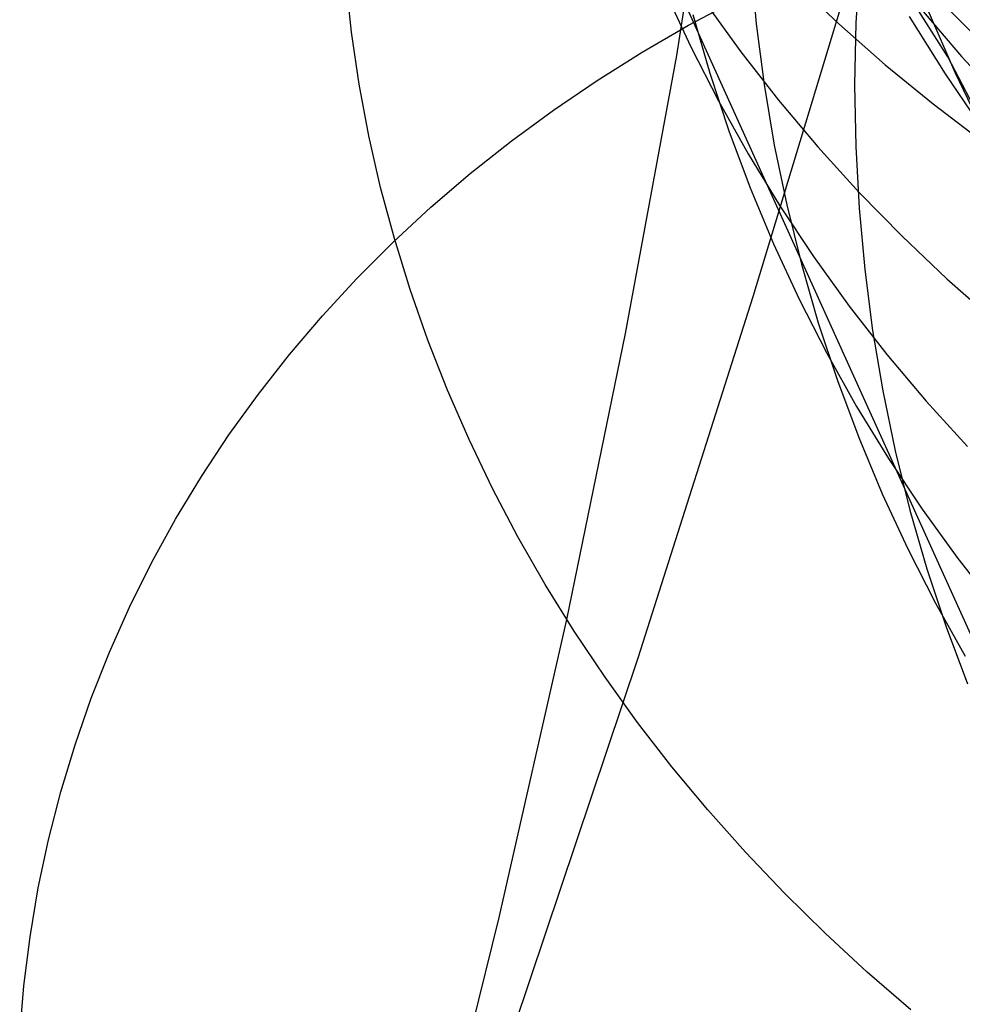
# Model space of a CAD drawing. Header units: millimetres. Extents: x 119 to 175.9, y -203.1 to -153.8.
# Tile 96 of 256: x 132.912 to 133.451, y -162.096 to -161.533. Entities that reach past the tile are written whole.
import ezdxf

# ---------------------------------------------------------------- set-up
doc = ezdxf.new("R2010")
doc.units = ezdxf.units.MM
doc.header["$MEASUREMENT"] = 0
doc.layers.add('Layer 01', color=5, linetype='Continuous', true_color=0x0000ff)

msp = doc.modelspace()

# ---------------------------------------------------------------- linework, layer by layer
at = {"layer": 'Layer 01'}
for p, q in [((133.44281, -161.55384, 44.92151), (133.18852, -161.15397, 46.15789)), ((133.15415, -161.21734, 25.33341), (133.82985, -162.71178, 28.91341)), ((133.28773, -161.55301, 20.91852), (133.31244, -161.39843, 20.61899)), ((133.33149, -161.69099, 23.7558), (133.39254, -161.489, 23.45315)), ((133.32995, -161.5, 26.84466), (133.33317, -161.53499, 26.82923)), ((133.39221, -161.4989, 27.23569), (133.39018, -161.53439, 27.22106)), ((133.10192, -161.53973, 21.68452), (133.09871, -161.50999, 21.70099)), ((133.35489, -161.51074, 25.17644), (133.38042, -161.53499, 25.16186)), ((133.28113, -161.51654, 26.02514), (133.29575, -161.54808, 26.00918)), ((133.43302, -161.51641, 46.08663), (133.46041, -161.54403, 46.10124)), ((133.29449, -161.53583, 23.40357), (133.32168, -161.52136, 23.4183)), ((133.30409, -161.52278, 25.60099), (133.32447, -161.55108, 25.58548)), ((133.4254, -161.52418, 45.85006), (133.45063, -161.55369, 45.86479)), ((133.43136, -161.52716, 44.91047), (133.44679, -161.56266, 44.9252)), ((133.29696, -161.52967, 26.42993), (133.30663, -161.56313, 26.41397)), ((133.33317, -161.53499, 26.82923), (133.33769, -161.56976, 26.81364)), ((133.38042, -161.53499, 25.16186), (133.40689, -161.55834, 25.14748)), ((133.39018, -161.53439, 27.22106), (133.38947, -161.56983, 27.20619)), ((133.42064, -161.53077, 45.3787), (133.44116, -161.56361, 45.39353)), ((133.10629, -161.56941, 21.66823), (133.10192, -161.53973, 21.68452)), ((133.268, -161.55116, 23.38842), (133.29449, -161.53583, 23.40357)), ((133.24226, -161.56732, 23.37287), (133.268, -161.55116, 23.38842)), ((133.29575, -161.54808, 26.00918), (133.31156, -161.57904, 25.99324)), ((133.32447, -161.55108, 25.58548), (133.34594, -161.57864, 25.57008)), ((133.25856, -161.71211, 21.21528), (133.28773, -161.55301, 20.91852)), ((133.72219, -162.09251, 43.31975), (133.44281, -161.55384, 44.92151)), ((133.45063, -161.55369, 45.86479), (133.47695, -161.58227, 45.87944)), ((133.30663, -161.56313, 26.41397), (133.31755, -161.59617, 26.39796)), ((133.40689, -161.55834, 25.14748), (133.43427, -161.58076, 25.13333)), ((133.44679, -161.56266, 44.9252), (133.46352, -161.59754, 44.93996)), ((133.21729, -161.5843, 23.35693), (133.24226, -161.56732, 23.37287)), ((133.44116, -161.56361, 45.39353), (133.4629, -161.59567, 45.40834)), ((133.11182, -161.59901, 21.65213), (133.10629, -161.56941, 21.66823)), ((133.33769, -161.56976, 26.81364), (133.34351, -161.60427, 26.7979)), ((133.38947, -161.56983, 27.20619), (133.39006, -161.60518, 27.19111)), ((133.31156, -161.57904, 25.99324), (133.32855, -161.60939, 25.97734)), ((133.34594, -161.57864, 25.57008), (133.36847, -161.60541, 25.55481)), ((133.19311, -161.60206, 23.34063), (133.21729, -161.5843, 23.35693)), ((133.43427, -161.58076, 25.13333), (133.46253, -161.60221, 25.11941)), ((133.31755, -161.59617, 26.39796), (133.32972, -161.62876, 26.3819)), ((133.11852, -161.62848, 21.63624), (133.11182, -161.59901, 21.65213)), ((133.16977, -161.6206, 23.32398), (133.19311, -161.60206, 23.34063)), ((133.34351, -161.60427, 26.7979), (133.35062, -161.63849, 26.78205)), ((133.36847, -161.60541, 25.55481), (133.39204, -161.63137, 25.53969)), ((133.39006, -161.60518, 27.19111), (133.39197, -161.6404, 27.17583)), ((133.32855, -161.60939, 25.97734), (133.34669, -161.63909, 25.96149)), ((133.14729, -161.63989, 23.307), (133.16977, -161.6206, 23.32398)), ((133.12637, -161.65779, 21.62058), (133.11852, -161.62848, 21.63624)), ((133.32972, -161.62876, 26.3819), (133.34313, -161.66084, 26.36582)), ((133.39204, -161.63137, 25.53969), (133.41661, -161.65648, 25.52474)), ((133.12569, -161.65991, 23.28972), (133.14729, -161.63989, 23.307)), ((133.34669, -161.63909, 25.96149), (133.36598, -161.66811, 25.94572)), ((133.35062, -161.63849, 26.78205), (133.35902, -161.67237, 26.7661)), ((133.39197, -161.6404, 27.17583), (133.39519, -161.67544, 27.16037)), ((133.13536, -161.6869, 21.60517), (133.12637, -161.65779, 21.62058)), ((133.41661, -161.65648, 25.52474), (133.44215, -161.68071, 25.50998)), ((133.105, -161.68063, 23.27215), (133.12569, -161.65991, 23.28972)), ((133.34313, -161.66084, 26.36582), (133.35775, -161.69239, 26.34974)), ((133.36598, -161.66811, 25.94572), (133.38637, -161.69642, 25.93005)), ((133.35902, -161.67237, 26.7661), (133.36869, -161.70586, 26.75006)), ((133.39519, -161.67544, 27.16037), (133.39972, -161.71027, 27.14474)), ((133.08525, -161.70202, 23.25432), (133.105, -161.68063, 23.27215)), ((133.44215, -161.68071, 25.50998), (133.46864, -161.70404, 25.49542)), ((133.14548, -161.71579, 21.59004), (133.13536, -161.6869, 21.60517)), ((133.26563, -161.89741, 24.05441), (133.33149, -161.69099, 23.7558)), ((133.35775, -161.69239, 26.34974), (133.37357, -161.72336, 26.33367)), ((133.38637, -161.69642, 25.93005), (133.40786, -161.72397, 25.91449)), ((133.06645, -161.72407, 23.23625), (133.08525, -161.70202, 23.25432)), ((133.36869, -161.70586, 26.75006), (133.37962, -161.73894, 26.73396)), ((133.22493, -161.87567, 21.50912), (133.25856, -161.71211, 21.21528)), ((133.39972, -161.71027, 27.14474), (133.40555, -161.74484, 27.12898)), ((133.15672, -161.74441, 21.57519), (133.14548, -161.71579, 21.59004)), ((133.04864, -161.74674, 23.21795), (133.06645, -161.72407, 23.23625)), ((133.37357, -161.72336, 26.33367), (133.39057, -161.75372, 26.31764)), ((133.40786, -161.72397, 25.91449), (133.4304, -161.75073, 25.89906)), ((133.37962, -161.73894, 26.73396), (133.3918, -161.77155, 26.71782)), ((133.03184, -161.77001, 23.19946), (133.04864, -161.74674, 23.21795)), ((133.16906, -161.77273, 21.56064), (133.15672, -161.74441, 21.57519)), ((133.40555, -161.74484, 27.12898), (133.41267, -161.7791, 27.11308)), ((133.39057, -161.75372, 26.31764), (133.40873, -161.78344, 26.30167)), ((133.4304, -161.75073, 25.89906), (133.45398, -161.77668, 25.88378)), ((133.01606, -161.79385, 23.18079), (133.03184, -161.77001, 23.19946)), ((133.3918, -161.77155, 26.71782), (133.40522, -161.80366, 26.70165)), ((133.1825, -161.80071, 21.54642), (133.16906, -161.77273, 21.56064)), ((133.41267, -161.7791, 27.11308), (133.42108, -161.81303, 27.09709)), ((133.40873, -161.78344, 26.30167), (133.42803, -161.81246, 26.28577)), ((133.00132, -161.81823, 23.16197), (133.01606, -161.79385, 23.18079)), ((133.19701, -161.82833, 21.53254), (133.1825, -161.80071, 21.54642)), ((133.40522, -161.80366, 26.70165), (133.41985, -161.83524, 26.68548)), ((133.42108, -161.81303, 27.09709), (133.43076, -161.84657, 27.08101)), ((133.42803, -161.81246, 26.28577), (133.44844, -161.84077, 26.26997)), ((132.98764, -161.84312, 23.14302), (133.00132, -161.81823, 23.16197)), ((133.21257, -161.85554, 21.51902), (133.19701, -161.82833, 21.53254)), ((133.41985, -161.83524, 26.68548), (133.43569, -161.86623, 26.66932)), ((132.97505, -161.8685, 23.12395), (132.98764, -161.84312, 23.14302)), ((133.44844, -161.84077, 26.26997), (133.46994, -161.86832, 26.25428)), ((133.43076, -161.84657, 27.08101), (133.44171, -161.87969, 27.06486)), ((133.22917, -161.88233, 21.50587), (133.21257, -161.85554, 21.51902)), ((133.43569, -161.86623, 26.66932), (133.4527, -161.89662, 26.6532)), ((132.96354, -161.89432, 23.10481), (132.97505, -161.8685, 23.12395)), ((133.1863, -162.04599, 21.80395), (133.22493, -161.87567, 21.50912)), ((133.2468, -161.90864, 21.49311), (133.22917, -161.88233, 21.50587)), ((133.44171, -161.87969, 27.06486), (133.4539, -161.91235, 27.04866)), ((132.95314, -161.92056, 23.0856), (132.96354, -161.89432, 23.10481)), ((133.195, -162.10818, 24.34887), (133.26563, -161.89741, 24.05441)), ((133.26541, -161.93446, 21.48075), (133.2468, -161.90864, 21.49311)), ((132.94386, -161.94719, 23.06635), (132.95314, -161.92056, 23.0856)), ((133.28501, -161.95975, 21.46882), (133.26541, -161.93446, 21.48075)), ((132.93571, -161.97418, 23.04708), (132.94386, -161.94719, 23.06635)), ((133.30555, -161.98448, 21.45731), (133.28501, -161.95975, 21.46882)), ((132.9287, -162.00149, 23.02783), (132.93571, -161.97418, 23.04708)), ((133.32702, -162.00862, 21.44626), (133.30555, -161.98448, 21.45731)), ((132.92284, -162.02909, 23.0086), (132.9287, -162.00149, 23.02783)), ((133.34938, -162.03214, 21.43566), (133.32702, -162.00862, 21.44626)), ((132.91814, -162.05695, 22.98943), (132.92284, -162.02909, 23.0086)), ((133.37263, -162.05502, 21.42554), (133.34938, -162.03214, 21.43566)), ((133.14312, -162.22073, 22.09552), (133.1863, -162.04599, 21.80395)), ((132.91459, -162.08504, 22.97033), (132.91814, -162.05695, 22.98943)), ((133.39671, -162.07722, 21.41591), (133.37263, -162.05502, 21.42554)), ((133.42161, -162.09872, 21.40677), (133.39671, -162.07722, 21.41591)), ((132.91221, -162.11331, 22.95134), (132.91459, -162.08504, 22.97033))]:
    msp.add_line(p, q, dxfattribs=at)

doc.saveas('drawing.dxf')
